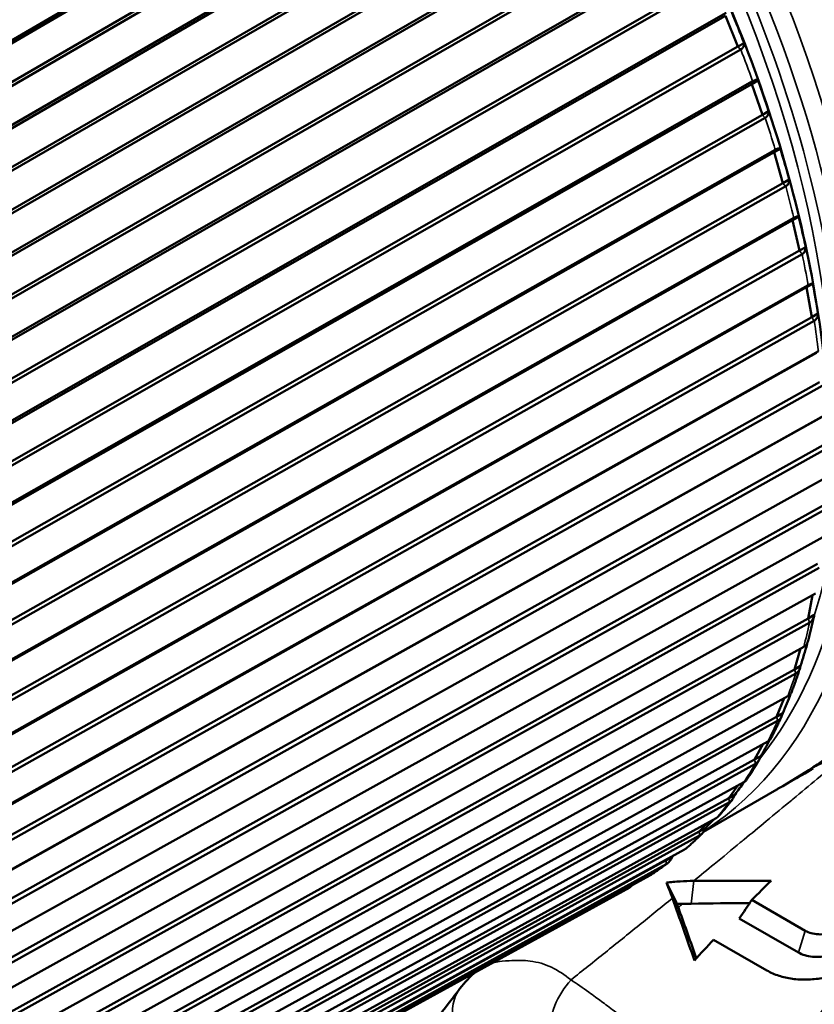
# Model space of a CAD drawing. Header units: millimetres. Extents: x 0 to 1891, y -60 to 594.
# Tile 59 of 118: x 677.08 to 682.95, y 173.2 to 180.47. Entities that reach past the tile are written whole.
import ezdxf

# ---------------------------------------------------------------- set-up
doc = ezdxf.new("R2010")
doc.units = ezdxf.units.MM
doc.layers.add('Sichtbar (ISO)', color=7, linetype='Continuous', lineweight=50)
doc.layers.add('Sichtbar schmal (ISO)', color=7, linetype='Continuous', lineweight=35)

msp = doc.modelspace()

# ---------------------------------------------------------------- linework, layer by layer
at = {"layer": 'Sichtbar (ISO)'}
for p, q in [((676.7838, 180.1835), (681.0919, 182.6913)), ((681.1142, 182.6822), (676.8328, 180.1898)), ((675.3897, 179.0382), (681.2613, 182.4426)), ((675.9189, 179.3742), (681.2586, 182.4703)), ((675.3858, 178.748), (681.3968, 182.2333)), ((681.4194, 182.2218), (675.4408, 178.7554)), ((675.5693, 178.546), (681.5541, 182.0022)), ((675.5376, 178.5006), (681.5549, 181.9755)), ((675.6632, 178.2845), (681.6805, 181.7594)), ((681.7032, 181.7456), (675.7183, 178.2895)), ((675.803, 178.03), (681.8262, 181.4943)), ((675.8367, 178.0742), (681.8273, 181.5198)), ((675.9179, 177.8086), (681.9411, 181.2729)), ((681.9637, 181.2569), (675.973, 177.8114)), ((676.0449, 177.5488), (682.0733, 181.0023)), ((676.0805, 177.5916), (682.0764, 181.0264)), ((676.1483, 177.3236), (682.1767, 180.7771)), ((682.1991, 180.759), (676.2032, 177.3242)), ((676.299, 177.1015), (682.2996, 180.5254)), ((676.2614, 177.0603), (682.2946, 180.5028)), ((682.3859, 180.2753), (682.2946, 180.5028)), ((676.3527, 176.8328), (682.3859, 180.2753)), ((682.4078, 180.2553), (676.4072, 176.8315)), ((682.3859, 180.2753), (682.4322, 180.302)), ((676.4907, 176.6072), (682.4954, 180.0201)), ((682.4886, 179.9993), (682.5349, 180.026)), ((676.4513, 176.5679), (682.4886, 179.9993)), ((682.567, 179.7711), (682.4886, 179.9993)), ((682.567, 179.7711), (682.6133, 179.7978)), ((676.5297, 176.3397), (682.567, 179.7711)), ((682.5885, 179.7492), (676.5837, 176.3364)), ((676.6543, 176.1122), (682.6625, 179.5141)), ((682.6539, 179.4951), (682.7002, 179.5219)), ((676.6131, 176.0748), (682.6539, 179.4951)), ((682.719, 179.2678), (682.6539, 179.4951)), ((682.719, 179.2678), (682.7653, 179.2945)), ((676.6782, 175.8474), (682.719, 179.2678)), ((682.7397, 179.2443), (676.7315, 175.8424)), ((676.7888, 175.6199), (682.7997, 179.0108)), ((682.7894, 178.9938), (682.8357, 179.0205)), ((676.7458, 175.5844), (682.7894, 178.9938)), ((682.8407, 178.7689), (682.7894, 178.9938)), ((682.8407, 178.7689), (682.887, 178.7956)), ((676.7971, 175.3595), (682.8407, 178.7689)), ((682.8606, 178.7438), (676.8496, 175.3529)), ((676.8485, 175.1002), (682.8942, 178.4988)), ((676.8931, 175.1335), (682.9062, 178.5137)), ((682.8942, 178.4988), (682.9405, 178.5255)), ((682.9313, 178.2778), (682.8942, 178.4988)), ((676.8856, 174.8792), (682.9313, 178.2778)), ((682.9313, 178.2778), (682.9776, 178.3045)), ((682.9503, 178.2514), (676.9371, 174.8712)), ((676.9204, 174.6254), (682.9676, 178.0133)), ((676.9666, 174.6564), (682.9811, 178.0261)), ((676.9431, 174.4099), (682.9903, 177.7978)), ((683.0081, 177.7702), (676.9935, 174.4006)), ((677.0087, 174.1919), (683.024, 177.5513)), ((676.961, 174.1632), (683.009, 177.5409)), ((676.9692, 173.9546), (683.0172, 177.3323)), ((683.0337, 177.3037), (677.0184, 173.9444)), ((677.0193, 173.7432), (683.0346, 177.0927)), ((676.9638, 173.5166), (683.0118, 176.8843)), ((683.027, 176.855), (677.0116, 173.5055)), ((676.9981, 173.3132), (683.0128, 176.6533)), ((676.9268, 173.0989), (682.9741, 176.4571)), ((682.9878, 176.4271), (676.9732, 173.0871)), ((676.9454, 172.905), (682.9587, 176.2362)), ((682.9045, 176.0534), (682.9383, 176.2249)), ((676.8585, 172.7042), (682.9045, 176.0534)), ((682.9166, 176.023), (676.9034, 172.692)), ((682.9045, 176.0534), (682.9508, 176.0802)), ((676.8615, 172.5213), (682.8728, 175.8441)), ((682.8034, 175.6761), (682.8494, 175.8312)), ((676.7595, 172.3353), (682.8034, 175.6761)), ((682.8034, 175.6761), (682.8496, 175.7028)), ((682.8138, 175.6455), (676.8026, 172.3228)), ((676.747, 172.1648), (682.7555, 175.4798)), ((682.6714, 175.3277), (682.7278, 175.4646)), ((676.6303, 171.9947), (682.6714, 175.3277)), ((682.6801, 175.2971), (676.6717, 171.9822)), ((682.6714, 175.3277), (682.7177, 175.3544)), ((676.6026, 171.8379), (682.6078, 175.1458)), ((682.5096, 175.0106), (682.5737, 175.1271)), ((676.4718, 171.6847), (682.5096, 175.0106)), ((682.5096, 175.0106), (682.5558, 175.0373)), ((682.5165, 174.9803), (676.5114, 171.6724)), ((682.923, 174.9337), (682.8867, 174.9127)), ((682.9334, 174.9495), (682.9413, 174.9447)), ((676.4294, 171.5428), (682.4306, 174.8443)), ((682.6731, 174.7894), (682.1325, 174.4773)), ((682.3189, 174.727), (682.3861, 174.8199)), ((676.2852, 171.4075), (682.3189, 174.727)), ((682.3189, 174.727), (682.3652, 174.7537)), ((682.324, 174.6971), (676.3229, 171.3956)), ((676.2286, 171.2815), (682.2251, 174.5774)), ((682.1007, 174.4788), (682.1605, 174.542)), ((682.1007, 174.4788), (682.147, 174.5055)), ((676.0717, 171.1649), (682.1007, 174.4788)), ((682.104, 174.4495), (676.1075, 171.1536)), ((682.1028, 174.4601), (682.1028, 174.4601)), ((676.0014, 171.0558), (681.9927, 174.347)), ((681.8565, 174.2676), (681.9028, 174.2944)), ((681.8565, 174.2676), (681.8747, 174.2822)), ((675.8327, 170.9586), (681.8565, 174.2676)), ((681.8579, 174.2392), (675.8666, 170.9481)), ((675.7495, 170.8673), (681.7351, 174.1545)), ((681.5874, 174.0676), (675.6019, 170.7804)), ((682.8838, 173.7477), (682.4898, 173.9752)), ((682.3968, 173.8385), (682.833, 173.5867)), ((682.2069, 173.6813), (682.6009, 173.4538))]:
    msp.add_line(p, q, dxfattribs=at)
for centre, major_axis, ratio, start_param, end_param in [((682.3607, 180.4009), (-0.1723, 0.4305), 0.066106, 4.454405, 4.989398), ((682.5482, 179.897), (-0.148, 0.4319), 0.066575, 4.457942, 4.992935), ((682.7069, 179.3932), (-0.1226, 0.4303), 0.067141, 4.461755, 4.996748), ((682.8355, 178.8931), (-0.0964, 0.4258), 0.067779, 4.465979, 5.000878), ((682.9332, 178.4), (-0.0695, 0.4183), 0.068395, 4.470555, 5.005548), ((682.8486, 175.7715), (-0.0955, -0.3167), 0.064258, 1.371572, 1.887459), ((682.7236, 175.4164), (-0.1218, -0.2915), 0.059644, 1.38148, 1.870417), ((682.5684, 175.0921), (-0.1472, -0.2641), 0.052744, 1.391338, 1.839101), ((681.2249, 181.6032), (-1.7836, -7.3719), 0.708249, 0.597026, 0.694094), ((679.8166, 180.7901), (3.3125, -5.7374), 0.57735, 6.229825, 6.261665), ((681.2968, 181.6447), (-1.3279, -7.3011), 0.717574, 0.525749, 0.557394), ((678.1586, 179.8329), (-4.8875, 4.8043), 0.285131, 3.062728, 3.073316), ((682.3842, 174.8008), (-0.1716, -0.235), 0.04326, 1.40078, 1.791063), ((679.3606, 180.5268), (3.3125, -5.7374), 0.57735, 0, 0.003627), ((682.1722, 174.5445), (-0.1947, -0.2044), 0.031111, 1.408737, 1.708525), ((681.9338, 174.3248), (-0.2165, -0.1725), 0.016697, 1.41417, 1.476038), ((681.8785, 172.9435), (0.2009, -1.3835), 0.184686, 2.398991, 2.537088), ((684.9878, 167.7559), (-4.9907, -8.6656), 0.578868, 4.263974, 4.285251), ((680.8905, 173.419), (-0.2444, 1.3949), 0.815401, 4.919064, 4.934217), ((684.9576, 167.7733), (-5.0085, -8.6553), 0.575664, 4.32952, 4.351355), ((682.553, 173.3885), (-1.25, 2.1651), 0.57735, 1.197169, 1.197225)]:
    msp.add_ellipse(centre, major_axis=major_axis, ratio=ratio, start_param=start_param, end_param=end_param, dxfattribs=at)
for points, knots in [([(684.012, 175.5624), (684.3654, 175.7664), (684.6628, 176.0664), (685.1198, 176.8294), (685.2769, 177.2952), (685.4344, 178.3487), (685.4324, 178.9383), (685.2679, 180.1772), (685.1054, 180.8263), (684.6371, 182.1181), (684.3316, 182.7603), (683.6086, 183.974), (683.1914, 184.5452), (682.2864, 185.5596), (681.7987, 186.0026), (680.8006, 186.7153), (680.2903, 186.9847), (679.298, 187.3198), (678.8159, 187.3858), (678.0142, 187.3106), (677.6815, 187.2073), (677.387, 187.0372)], [2.392671, 2.392671, 2.392671, 2.392671, 2.703364, 2.703364, 3.020414, 3.020414, 3.342538, 3.342538, 3.665012, 3.665012, 3.987054, 3.987054, 4.308934, 4.308934, 4.631029, 4.631029, 4.953554, 4.953554, 5.275355, 5.275355, 5.534263, 5.534263, 5.534263, 5.534263]), ([(683.0347, 176.6063), (683.0929, 177.1597), (683.0683, 177.7688), (682.858, 179.0384), (682.6723, 179.6988), (682.1595, 181.0036), (681.8327, 181.6479), (681.0708, 182.8563), (680.636, 183.4202), (679.7012, 184.4114), (679.2014, 184.8384), (678.3893, 185.3768), (678.082, 185.5463), (677.7773, 185.6801)], [3.064163, 3.064163, 3.064163, 3.064163, 3.386464, 3.386464, 3.708851, 3.708851, 4.030824, 4.030824, 4.352688, 4.352688, 4.674811, 4.674811, 4.868081, 4.868081, 4.868081, 4.868081]), ([(682.4078, 180.2553), (682.4082, 180.2555), (682.4086, 180.2558), (682.409, 180.256), (682.4168, 180.2605), (682.4237, 180.2677), (682.4314, 180.2825), (682.433, 180.2929), (682.4322, 180.302)], [0.14306898, 0.14306898, 0.14306898, 0.14306898, 0.14339331, 0.14339331, 0.14339331, 0.15003491, 0.15003491, 0.15756461, 0.15756461, 0.15756461, 0.15756461]), ([(682.5349, 180.026), (682.5312, 180.0289), (682.5253, 180.0303), (682.5128, 180.0285), (682.5044, 180.0253), (682.4965, 180.0208), (682.4962, 180.0206), (682.4958, 180.0203), (682.4954, 180.0201)], [0.12922201, 0.12922201, 0.12922201, 0.12922201, 0.13675171, 0.13675171, 0.14339331, 0.14339331, 0.14339331, 0.14371765, 0.14371765, 0.14371765, 0.14371765]), ([(682.5885, 179.7492), (682.5888, 179.7495), (682.5892, 179.7497), (682.5896, 179.7499), (682.5974, 179.7544), (682.6044, 179.7618), (682.6123, 179.7772), (682.614, 179.7881), (682.6133, 179.7978)], [0.14306898, 0.14306898, 0.14306898, 0.14306898, 0.14339331, 0.14339331, 0.14339331, 0.15003491, 0.15003491, 0.15756461, 0.15756461, 0.15756461, 0.15756461]), ([(682.7002, 179.5219), (682.6971, 179.5242), (682.6917, 179.5251), (682.6797, 179.5227), (682.6715, 179.5193), (682.6637, 179.5148), (682.6633, 179.5146), (682.6629, 179.5144), (682.6625, 179.5141)], [0.12922201, 0.12922201, 0.12922201, 0.12922201, 0.13675171, 0.13675171, 0.14339331, 0.14339331, 0.14339331, 0.14371765, 0.14371765, 0.14371765, 0.14371765]), ([(682.7397, 179.2443), (682.7401, 179.2445), (682.7405, 179.2447), (682.7409, 179.2449), (682.7487, 179.2494), (682.7557, 179.257), (682.7638, 179.273), (682.7657, 179.2843), (682.7653, 179.2945)], [0.14306898, 0.14306898, 0.14306898, 0.14306898, 0.14339331, 0.14339331, 0.14339331, 0.15003491, 0.15003491, 0.15756461, 0.15756461, 0.15756461, 0.15756461]), ([(682.8357, 179.0205), (682.8331, 179.0223), (682.8282, 179.0227), (682.8168, 179.0196), (682.8087, 179.016), (682.8009, 179.0115), (682.8005, 179.0113), (682.8001, 179.0111), (682.7998, 179.0108)], [0.12922201, 0.12922201, 0.12922201, 0.12922201, 0.13675171, 0.13675171, 0.14339331, 0.14339331, 0.14339331, 0.14371765, 0.14371765, 0.14371765, 0.14371765]), ([(682.8606, 178.7438), (682.861, 178.7441), (682.8614, 178.7443), (682.8618, 178.7445), (682.8696, 178.749), (682.8767, 178.7567), (682.8851, 178.7732), (682.8872, 178.785), (682.887, 178.7956)], [0.14306898, 0.14306898, 0.14306898, 0.14306898, 0.14339331, 0.14339331, 0.14339331, 0.15003491, 0.15003491, 0.15756461, 0.15756461, 0.15756461, 0.15756461]), ([(682.9405, 178.5255), (682.9384, 178.5266), (682.934, 178.5264), (682.9231, 178.5226), (682.9152, 178.5189), (682.9074, 178.5144), (682.907, 178.5141), (682.9066, 178.5139), (682.9062, 178.5137)], [0.12922201, 0.12922201, 0.12922201, 0.12922201, 0.13675171, 0.13675171, 0.14339331, 0.14339331, 0.14339331, 0.14371765, 0.14371765, 0.14371765, 0.14371765]), ([(682.9503, 178.2514), (682.9507, 178.2516), (682.951, 178.2518), (682.9514, 178.252), (682.9593, 178.2566), (682.9664, 178.2644), (682.9751, 178.2813), (682.9775, 178.2935), (682.9776, 178.3045)], [0.14306898, 0.14306898, 0.14306898, 0.14306898, 0.14339331, 0.14339331, 0.14339331, 0.15003491, 0.15003491, 0.15756461, 0.15756461, 0.15756461, 0.15756461]), ([(682.899, 175.8674), (682.9026, 175.8809), (682.9063, 175.8945), (682.9134, 175.9217), (682.9169, 175.9354), (682.9237, 175.9628), (682.9271, 175.9765), (682.9337, 176.0042), (682.937, 176.018), (682.9434, 176.0458), (682.9465, 176.0598), (682.9496, 176.0738)], [2.91308621, 2.91308621, 2.91308621, 2.91308621, 2.92187416, 2.92187416, 2.93066211, 2.93066211, 2.93945005, 2.93945005, 2.948238, 2.948238, 2.95702594, 2.95702594, 2.95702594, 2.95702594]), ([(682.9167, 176.0231), (682.9171, 176.0233), (682.9174, 176.0235), (682.9178, 176.0237), (682.9257, 176.0283), (682.9335, 176.0365), (682.9443, 176.0546), (682.9487, 176.068), (682.9508, 176.0802)], [0.14306898, 0.14306898, 0.14306898, 0.14306898, 0.14339331, 0.14339331, 0.14339331, 0.15003491, 0.15003491, 0.15756461, 0.15756461, 0.15756461, 0.15756461]), ([(682.8989, 175.8674), (682.8981, 175.8647), (682.8961, 175.8615), (682.8889, 175.8544), (682.8818, 175.8493), (682.8739, 175.8448), (682.8736, 175.8446), (682.8732, 175.8443), (682.8728, 175.8441)], [0.1312601, 0.1312601, 0.1312601, 0.1312601, 0.13675171, 0.13675171, 0.14339331, 0.14339331, 0.14339331, 0.14371765, 0.14371765, 0.14371765, 0.14371765]), ([(682.7803, 175.5023), (682.785, 175.5145), (682.7896, 175.5268), (682.7987, 175.5514), (682.8032, 175.5637), (682.8121, 175.5886), (682.8165, 175.601), (682.8251, 175.626), (682.8294, 175.6386), (682.8378, 175.6638), (682.842, 175.6765), (682.8461, 175.6892)], [2.83097887, 2.83097887, 2.83097887, 2.83097887, 2.83954088, 2.83954088, 2.84810289, 2.84810289, 2.85666489, 2.85666489, 2.8652269, 2.8652269, 2.87378891, 2.87378891, 2.87378891, 2.87378891]), ([(682.8139, 175.6456), (682.8143, 175.6458), (682.8147, 175.646), (682.815, 175.6462), (682.8229, 175.6507), (682.8309, 175.659), (682.8423, 175.6772), (682.8471, 175.6906), (682.8496, 175.7028)], [0.14306898, 0.14306898, 0.14306898, 0.14306898, 0.14339331, 0.14339331, 0.14339331, 0.15003491, 0.15003491, 0.15756461, 0.15756461, 0.15756461, 0.15756461]), ([(682.7802, 175.5023), (682.7793, 175.4998), (682.7776, 175.4972), (682.7715, 175.4904), (682.7645, 175.485), (682.7567, 175.4805), (682.7563, 175.4803), (682.7559, 175.48), (682.7555, 175.4798)], [0.13276376, 0.13276376, 0.13276376, 0.13276376, 0.13675171, 0.13675171, 0.14339331, 0.14339331, 0.14339331, 0.14371765, 0.14371765, 0.14371765, 0.14371765]), ([(682.6307, 175.1662), (682.6363, 175.177), (682.6418, 175.188), (682.6527, 175.2099), (682.6582, 175.2209), (682.6689, 175.243), (682.6742, 175.2541), (682.6848, 175.2765), (682.69, 175.2877), (682.7003, 175.3103), (682.7054, 175.3216), (682.7105, 175.333)], [2.74887106, 2.74887106, 2.74887106, 2.74887106, 2.75720443, 2.75720443, 2.7655378, 2.7655378, 2.77387117, 2.77387117, 2.78220454, 2.78220454, 2.79053791, 2.79053791, 2.79053791, 2.79053791]), ([(682.6802, 175.2972), (682.6806, 175.2974), (682.681, 175.2976), (682.6814, 175.2978), (682.6892, 175.3024), (682.6974, 175.3106), (682.7093, 175.3288), (682.7146, 175.3422), (682.7177, 175.3544)], [0.14306898, 0.14306898, 0.14306898, 0.14306898, 0.14339331, 0.14339331, 0.14339331, 0.15003491, 0.15003491, 0.15756461, 0.15756461, 0.15756461, 0.15756461]), ([(682.6306, 175.1662), (682.6298, 175.1645), (682.6287, 175.1629), (682.6237, 175.1566), (682.6168, 175.151), (682.609, 175.1465), (682.6086, 175.1462), (682.6082, 175.146), (682.6078, 175.1458)], [0.134437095, 0.134437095, 0.134437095, 0.134437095, 0.13675171, 0.13675171, 0.143393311, 0.143393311, 0.143393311, 0.143717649, 0.143717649, 0.143717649, 0.143717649]), ([(682.4507, 174.8613), (682.4572, 174.8708), (682.4635, 174.8804), (682.4762, 174.8996), (682.4824, 174.9092), (682.4949, 174.9287), (682.5011, 174.9384), (682.5133, 174.9581), (682.5194, 174.968), (682.5314, 174.9878), (682.5374, 174.9978), (682.5434, 175.0078)], [2.66672809, 2.66672809, 2.66672809, 2.66672809, 2.67484324, 2.67484324, 2.6829584, 2.6829584, 2.69107355, 2.69107355, 2.69918871, 2.69918871, 2.70730386, 2.70730386, 2.70730386, 2.70730386]), ([(682.5166, 174.9803), (682.5169, 174.9805), (682.5173, 174.9807), (682.5177, 174.981), (682.5255, 174.9855), (682.5339, 174.9937), (682.5464, 175.0118), (682.5523, 175.0252), (682.5558, 175.0373)], [0.14306898, 0.14306898, 0.14306898, 0.14306898, 0.14339331, 0.14339331, 0.14339331, 0.15003491, 0.15003491, 0.15756461, 0.15756461, 0.15756461, 0.15756461]), ([(682.4507, 174.8613), (682.4505, 174.861), (682.4503, 174.8607), (682.4464, 174.8554), (682.4396, 174.8495), (682.4317, 174.845), (682.4313, 174.8448), (682.431, 174.8445), (682.4306, 174.8443)], [0.13633092, 0.13633092, 0.13633092, 0.13633092, 0.13675171, 0.13675171, 0.143393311, 0.143393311, 0.143393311, 0.143717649, 0.143717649, 0.143717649, 0.143717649]), ([(682.2413, 174.59), (682.2485, 174.5981), (682.2556, 174.6063), (682.2698, 174.6229), (682.2769, 174.6312), (682.2909, 174.6479), (682.2979, 174.6564), (682.3117, 174.6733), (682.3186, 174.6819), (682.3323, 174.699), (682.3391, 174.7077), (682.3458, 174.7164)], [2.58450607, 2.58450607, 2.58450607, 2.58450607, 2.59243055, 2.59243055, 2.60035503, 2.60035503, 2.6082795, 2.6082795, 2.61620398, 2.61620398, 2.62412846, 2.62412846, 2.62412846, 2.62412846]), ([(682.324, 174.6971), (682.3244, 174.6973), (682.3248, 174.6975), (682.3252, 174.6977), (682.333, 174.7023), (682.3416, 174.7104), (682.3546, 174.7285), (682.361, 174.7417), (682.3652, 174.7537)], [0.14306898, 0.14306898, 0.14306898, 0.14306898, 0.14339331, 0.14339331, 0.14339331, 0.15003491, 0.15003491, 0.15756461, 0.15756461, 0.15756461, 0.15756461]), ([(682.2413, 174.59), (682.2375, 174.5858), (682.2321, 174.5815), (682.2262, 174.5781), (682.2259, 174.5779), (682.2255, 174.5777), (682.2251, 174.5774)], [0.138399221, 0.138399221, 0.138399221, 0.138399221, 0.143393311, 0.143393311, 0.143393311, 0.143717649, 0.143717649, 0.143717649, 0.143717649]), ([(682.104, 174.4495), (682.1044, 174.4497), (682.1048, 174.4499), (682.1051, 174.4501), (682.113, 174.4547), (682.1217, 174.4628), (682.1354, 174.4806), (682.1423, 174.4936), (682.147, 174.5055)], [0.14306898, 0.14306898, 0.14306898, 0.14306898, 0.14339331, 0.14339331, 0.14339331, 0.15003491, 0.15003491, 0.15756461, 0.15756461, 0.15756461, 0.15756461]), ([(682.0035, 174.3544), (682.0114, 174.3613), (682.0193, 174.3681), (682.035, 174.382), (682.0428, 174.389), (682.0583, 174.4031), (682.066, 174.4102), (682.0814, 174.4246), (682.089, 174.4318), (682.1042, 174.4463), (682.1117, 174.4537), (682.1193, 174.4611)], [2.5021574, 2.5021574, 2.5021574, 2.5021574, 2.50993796, 2.50993796, 2.51771853, 2.51771853, 2.5254991, 2.5254991, 2.53327966, 2.53327966, 2.54106023, 2.54106023, 2.54106023, 2.54106023]), ([(682.0034, 174.3545), (682.0006, 174.352), (681.9973, 174.3496), (681.9939, 174.3477), (681.9935, 174.3474), (681.9931, 174.3472), (681.9927, 174.347)], [0.140473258, 0.140473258, 0.140473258, 0.140473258, 0.143393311, 0.143393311, 0.143393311, 0.143717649, 0.143717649, 0.143717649, 0.143717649]), ([(681.8579, 174.2392), (681.8583, 174.2394), (681.8587, 174.2396), (681.859, 174.2398), (681.8669, 174.2444), (681.8758, 174.2524), (681.8901, 174.27), (681.8976, 174.2828), (681.9028, 174.2944)], [0.14306898, 0.14306898, 0.14306898, 0.14306898, 0.14339331, 0.14339331, 0.14339331, 0.15003491, 0.15003491, 0.15756461, 0.15756461, 0.15756461, 0.15756461]), ([(681.7388, 174.1568), (681.7475, 174.1623), (681.7561, 174.1679), (681.7732, 174.1792), (681.7817, 174.1849), (681.7986, 174.1964), (681.8071, 174.2023), (681.8239, 174.214), (681.8323, 174.22), (681.8489, 174.2319), (681.8572, 174.238), (681.8655, 174.2441)], [2.41964087, 2.41964087, 2.41964087, 2.41964087, 2.42734178, 2.42734178, 2.43504268, 2.43504268, 2.44274359, 2.44274359, 2.45044449, 2.45044449, 2.4581454, 2.4581454, 2.4581454, 2.4581454]), ([(681.7388, 174.1568), (681.738, 174.1562), (681.7371, 174.1557), (681.7362, 174.1552), (681.7358, 174.155), (681.7354, 174.1548), (681.7351, 174.1545)], [0.142643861, 0.142643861, 0.142643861, 0.142643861, 0.143393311, 0.143393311, 0.143393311, 0.143717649, 0.143717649, 0.143717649, 0.143717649]), ([(681.5874, 174.0676), (681.5878, 174.0678), (681.5882, 174.0681), (681.5886, 174.0683), (681.5954, 174.0722), (681.6032, 174.0788), (681.6097, 174.0857)], [0.143068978, 0.143068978, 0.143068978, 0.143068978, 0.143393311, 0.143393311, 0.143393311, 0.149187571, 0.149187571, 0.149187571, 0.149187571]), ([(682.06, 174.1154), (682.0265, 174.1151), (681.9933, 174.1139), (681.9261, 174.1098), (681.8921, 174.1067), (681.8585, 174.1029)], [-0.04309185, -0.04309185, -0.04309185, -0.04309185, -0.02195174, -0.02195174, -0.00000133, -0.00000133, -0.00000133, -0.00000133]), ([(681.9781, 173.9462), (681.9712, 173.9462), (681.9642, 173.9461), (681.9504, 173.9459), (681.9435, 173.9458), (681.9367, 173.9456)], [-0.00880451, -0.00880451, -0.00880451, -0.00880451, -0.004396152, -0.004396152, -0.000002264, -0.000002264, -0.000002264, -0.000002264]), ([(681.9367, 173.9456), (681.9377, 173.9428), (681.9388, 173.94), (681.9398, 173.9373), (681.9409, 173.9345), (681.942, 173.9317), (681.943, 173.9288), (681.9441, 173.926), (681.9451, 173.9232), (681.9462, 173.9203)], [0.0001261, 0.0001261, 0.0001261, 0.0001261, 0.3333333, 0.3333333, 0.3333333, 0.6666667, 0.6666667, 0.6666667, 0.9999993, 0.9999993, 0.9999993, 0.9999993]), ([(683.2373, 173.8212), (683.224, 173.8082), (683.2096, 173.7964), (683.1941, 173.7856), (683.1786, 173.7748), (683.1621, 173.7651), (683.1448, 173.7567), (683.1276, 173.7483), (683.1097, 173.7412), (683.0913, 173.7356), (683.073, 173.7299), (683.0544, 173.7258), (683.0357, 173.7233), (683.0171, 173.7208), (682.9985, 173.72), (682.9805, 173.7209), (682.9625, 173.7219), (682.9449, 173.7247), (682.9287, 173.7291), (682.9125, 173.7336), (682.8976, 173.7397), (682.8838, 173.7477)], [0, 0, 0, 0, 0.1428571, 0.1428571, 0.1428571, 0.2857143, 0.2857143, 0.2857143, 0.4285714, 0.4285714, 0.4285714, 0.5714286, 0.5714286, 0.5714286, 0.7142857, 0.7142857, 0.7142857, 0.8571429, 0.8571429, 0.8571429, 1, 1, 1, 1]), ([(683.279, 173.6891), (683.2425, 173.6514), (683.2031, 173.6254), (683.1337, 173.588), (683.094, 173.5729), (683.0258, 173.5575), (682.9843, 173.5508), (682.9174, 173.5572), (682.8989, 173.5607), (682.864, 173.5712), (682.8479, 173.5781), (682.833, 173.5867)], [0.000001, 0.000001, 0.000001, 0.000001, 0.0339176, 0.0339176, 0.0723982, 0.0723982, 0.0985538, 0.0985538, 0.1090104, 0.1090104, 0.1195585, 0.1195585, 0.1195585, 0.1195585]), ([(682.6009, 173.4538), (682.6289, 173.4377), (682.6586, 173.4246), (682.6901, 173.4144), (682.7216, 173.4041), (682.7549, 173.3967), (682.7893, 173.3921), (682.8237, 173.3875), (682.8591, 173.3857), (682.8953, 173.3866), (682.9316, 173.3874), (682.9687, 173.391), (683.0064, 173.3973), (683.0441, 173.4036), (683.0823, 173.4125), (683.1204, 173.424), (683.1584, 173.4355), (683.1962, 173.4496), (683.2341, 173.4663)], [0, 0, 0, 0, 0.166667, 0.166667, 0.166667, 0.333333, 0.333333, 0.333333, 0.5, 0.5, 0.5, 0.666667, 0.666667, 0.666667, 0.833333, 0.833333, 0.833333, 1, 1, 1, 1]), ([(680.0351, 172.933), (680.0581, 172.9593), (680.0719, 172.9753), (680.0998, 173.0109), (680.1139, 173.0299), (680.1751, 173.1138), (680.2362, 173.1934), (680.303, 173.2793), (680.3191, 173.3003), (680.3336, 173.3199)], [0, 0, 0, 0, 0.0343301, 0.0343301, 0.0654089, 0.0654089, 0.1587369, 0.1587369, 0.1905486, 0.1905486, 0.1905486, 0.1905486])]:
    msp.add_open_spline(points, degree=3, knots=knots, dxfattribs=at)
for points in [[(681.9367, 173.9456), (681.9114, 173.9979), (681.8853, 174.0504), (681.8585, 174.1029)], [(682.6312, 174.1161), (682.4403, 174.1173), (682.2499, 174.1171), (682.06, 174.1154)], [(681.9033, 173.9878), (681.9574, 173.836), (682.0115, 173.6827), (682.0655, 173.5281)], [(682.0417, 173.9468), (682.0204, 173.9464), (681.9992, 173.9462), (681.9781, 173.9462)], [(682.4738, 173.9517), (682.3295, 173.951), (682.1854, 173.9494), (682.0417, 173.9468)], [(682.4898, 173.9752), (682.4588, 173.9296), (682.4278, 173.8841), (682.3968, 173.8385)], [(681.9535, 173.9003), (681.9956, 173.7823), (682.0377, 173.6634), (682.0797, 173.5436)], [(680.3336, 173.3199), (680.3679, 173.366), (680.408, 173.4083), (680.4521, 173.4441)]]:
    msp.add_open_spline(points, degree=3, dxfattribs=at)
at = {"layer": 'Sichtbar schmal (ISO)'}
for p, q in [((682.0417, 173.9468), (682.06, 174.1154)), ((681.9535, 173.9003), (681.9033, 173.9878)), ((682.833, 173.5867), (682.8838, 173.7477))]:
    msp.add_line(p, q, dxfattribs=at)
for centre, major_axis, ratio, start_param, end_param in [((680.6995, 181.2998), (3.3125, -5.7374), 0.57735, 0, 3.141593), ((680.9463, 181.4423), (3.2, -5.5426), 0.57735, 0.497864, 2.643729), ((678.7196, 180.1567), (-3.3125, 5.7374), 0.57735, 3.173598, 6.257519), ((678.6488, 180.1159), (-3.2625, 5.6508), 0.57735, 3.362876, 6.067529), ((678.6488, 180.1159), (-3.1875, 5.5209), 0.57735, 3.622442, 5.802913), ((678.6135, 180.0955), (-3.1625, 5.4776), 0.57735, 3.822429, 5.602349), ((678.2916, 179.9096), (-3.3541, 5.8095), 0.57735, 4.408674, 4.44711), ((678.2916, 179.9096), (-3.3541, 5.8095), 0.57735, 4.326001, 4.364437), ((678.2916, 179.9096), (-3.3541, 5.8095), 0.57735, 4.243327, 4.281763), ((678.2916, 179.9096), (-3.3541, 5.8095), 0.57735, 4.160654, 4.19909), ((678.2916, 179.9096), (-3.3541, 5.8095), 0.57735, 4.07798, 4.116416), ((678.2916, 179.9096), (-3.3541, 5.8095), 0.57735, 3.664613, 3.703049), ((678.2916, 179.9096), (-3.3541, 5.8095), 0.57735, 3.58194, 3.620375), ((678.2916, 179.9096), (3.3541, -5.8095), 0.57735, 0.357673, 0.396109), ((678.2916, 179.9096), (3.3541, -5.8095), 0.57735, 0.275, 0.313436), ((678.2916, 179.9096), (3.3541, -5.8095), 0.57735, 0.192326, 0.230762), ((678.2916, 179.9096), (3.3541, -5.8095), 0.57735, 0.109653, 0.148089), ((678.2916, 179.9096), (3.3541, -5.8095), 0.57735, 0.026979, 0.065415), ((681.3149, 173.1474), (-0.22, -0.3554), 0.651518, 4.428952, 5.51879)]:
    msp.add_ellipse(centre, major_axis=major_axis, ratio=ratio, start_param=start_param, end_param=end_param, dxfattribs=at)
for points in [[(682.4078, 180.2553), (682.4004, 180.2619), (682.3934, 180.2687), (682.3859, 180.2753)], [(682.4886, 179.9993), (682.491, 180.0063), (682.493, 180.0131), (682.4954, 180.0201)], [(682.5885, 179.7492), (682.5812, 179.7565), (682.5743, 179.7639), (682.567, 179.7711)], [(682.6539, 179.4951), (682.657, 179.5016), (682.6595, 179.5077), (682.6625, 179.5141)], [(682.7397, 179.2443), (682.7327, 179.252), (682.7261, 179.26), (682.719, 179.2678)], [(682.7894, 178.9938), (682.7931, 178.9996), (682.7962, 179.0051), (682.7998, 179.0108)], [(682.8606, 178.7438), (682.8539, 178.7521), (682.8475, 178.7606), (682.8407, 178.7689)], [(682.8942, 178.4988), (682.8984, 178.5038), (682.9021, 178.5087), (682.9062, 178.5137)], [(682.9503, 178.2514), (682.9439, 178.2601), (682.9378, 178.2691), (682.9313, 178.2778)], [(682.9167, 176.0231), (682.9125, 176.0331), (682.9087, 176.0434), (682.9045, 176.0534)], [(682.8139, 175.6456), (682.8103, 175.6557), (682.807, 175.666), (682.8034, 175.6761)], [(682.6802, 175.2972), (682.6772, 175.3073), (682.6745, 175.3176), (682.6714, 175.3277)], [(682.5166, 174.9803), (682.5141, 174.9903), (682.5121, 175.0006), (682.5096, 175.0106)], [(682.324, 174.6971), (682.3222, 174.707), (682.3208, 174.7171), (682.3189, 174.727)], [(682.104, 174.4495), (682.1028, 174.4592), (682.102, 174.4691), (682.1007, 174.4788)], [(681.8579, 174.2392), (681.8573, 174.2486), (681.8572, 174.2583), (681.8565, 174.2676)], [(681.5874, 174.0676), (681.5874, 174.0696), (681.5875, 174.0715), (681.5875, 174.0735)], [(681.9462, 173.9203), (681.9569, 173.9289), (681.9674, 173.9376), (681.9781, 173.9462)]]:
    msp.add_open_spline(points, degree=3, dxfattribs=at)
for points, knots in [([(682.06, 174.1154), (682.1107, 174.1568), (682.1611, 174.1981), (682.2113, 174.2392), (682.2761, 174.2924), (682.3404, 174.3453), (682.4043, 174.3979), (682.4135, 174.4055), (682.4228, 174.4131), (682.432, 174.4206), (682.4868, 174.4658), (682.5412, 174.5108), (682.5953, 174.5555), (682.6589, 174.6081), (682.7219, 174.6604), (682.7844, 174.7123), (682.7873, 174.7147), (682.7903, 174.7172), (682.7932, 174.7196), (682.8532, 174.7696), (682.9127, 174.8191), (682.9717, 174.8684), (683.029, 174.9162), (683.0858, 174.9638), (683.1422, 175.0109)], [0, 0, 0, 0, 0.134499, 0.134499, 0.134499, 0.3082501, 0.3082501, 0.3082501, 0.3333333, 0.3333333, 0.3333333, 0.4827342, 0.4827342, 0.4827342, 0.65838, 0.65838, 0.65838, 0.6666667, 0.6666667, 0.6666667, 0.8356566, 0.8356566, 0.8356566, 1, 1, 1, 1]), ([(681.1541, 173.3844), (681.2392, 173.4523), (681.3238, 173.52), (681.4077, 173.5874), (681.4916, 173.6547), (681.575, 173.7219), (681.6576, 173.7886), (681.7402, 173.8554), (681.8221, 173.9218), (681.9033, 173.9878)], [0, 0, 0, 0, 0.333333, 0.333333, 0.333333, 0.666667, 0.666667, 0.666667, 1, 1, 1, 1]), ([(680.5697, 173.5086), (680.581, 173.5117), (680.5922, 173.5141), (680.6026, 173.5158), (680.6338, 173.5212), (680.6568, 173.5232), (680.6971, 173.5261), (680.721, 173.5278), (680.7513, 173.5291), (680.784, 173.5281), (680.8063, 173.5275), (680.8297, 173.5259), (680.8524, 173.523), (680.9083, 173.5158), (680.9598, 173.5019), (681.0094, 173.4781), (681.059, 173.4542), (681.107, 173.42), (681.1541, 173.3844)], [0.2777164, 0.2777164, 0.2777164, 0.2777164, 0.3333333, 0.3333333, 0.3333333, 0.5, 0.5, 0.5, 0.5989764, 0.5989764, 0.5989764, 0.6666667, 0.6666667, 0.6666667, 0.8333333, 0.8333333, 0.8333333, 1, 1, 1, 1]), ([(683.2341, 173.4663), (683.2177, 173.4452), (683.2015, 173.4239), (683.1854, 173.4025), (683.1375, 173.339), (683.0907, 173.2743), (683.0449, 173.2085), (683.0361, 173.1957), (683.0272, 173.1829), (683.0184, 173.17), (682.9819, 173.1167), (682.946, 173.0626), (682.9108, 173.0079), (682.8791, 172.9585), (682.848, 172.9086), (682.8174, 172.8581), (682.8059, 172.8389), (682.7944, 172.8197), (682.783, 172.8005), (682.7414, 172.73), (682.7009, 172.6585), (682.6615, 172.586), (682.6516, 172.5678), (682.6417, 172.5495), (682.632, 172.5311)], [0, 0, 0, 0, 0.0733528, 0.0733528, 0.0733528, 0.2911082, 0.2911082, 0.2911082, 0.3333333, 0.3333333, 0.3333333, 0.5086602, 0.5086602, 0.5086602, 0.6666667, 0.6666667, 0.6666667, 0.7264998, 0.7264998, 0.7264998, 0.9450947, 0.9450947, 0.9450947, 1, 1, 1, 1]), ([(681.1541, 173.3844), (681.1971, 173.3559), (681.2405, 173.3256), (681.2847, 173.2938), (681.3011, 173.282), (681.3175, 173.27), (681.3341, 173.2579), (681.3634, 173.2365), (681.393, 173.2145), (681.4231, 173.1922), (681.4564, 173.1674), (681.4903, 173.1423), (681.5249, 173.117), (681.5358, 173.1089), (681.5469, 173.1009), (681.558, 173.0928), (681.5984, 173.0635), (681.6398, 173.0341), (681.6824, 173.0054), (681.6982, 172.9948), (681.7142, 172.9842), (681.7304, 172.9738), (681.7521, 172.9598), (681.7742, 172.9459), (681.7966, 172.9324), (681.8323, 172.9107), (681.8689, 172.8896), (681.9061, 172.8693), (681.9226, 172.8603), (681.9393, 172.8514), (681.9561, 172.8427), (681.979, 172.8308), (682.0022, 172.8192), (682.0255, 172.8078), (682.0718, 172.7852), (682.1185, 172.7636), (682.165, 172.7427), (682.1749, 172.7383), (682.1848, 172.7339), (682.1946, 172.7295), (682.2383, 172.71), (682.2815, 172.691), (682.3238, 172.6725), (682.3586, 172.6572), (682.3929, 172.6422), (682.4261, 172.6274), (682.4464, 172.6183), (682.4663, 172.6094), (682.4858, 172.6005), (682.5371, 172.5771), (682.5858, 172.5542), (682.632, 172.5311)], [0, 0, 0, 0, 0.104297, 0.104297, 0.104297, 0.142857, 0.142857, 0.142857, 0.210683, 0.210683, 0.210683, 0.285714, 0.285714, 0.285714, 0.309596, 0.309596, 0.309596, 0.396385, 0.396385, 0.396385, 0.428571, 0.428571, 0.428571, 0.471771, 0.471771, 0.471771, 0.540761, 0.540761, 0.540761, 0.571429, 0.571429, 0.571429, 0.613347, 0.613347, 0.613347, 0.696599, 0.696599, 0.696599, 0.714286, 0.714286, 0.714286, 0.79258, 0.79258, 0.79258, 0.857143, 0.857143, 0.857143, 0.896593, 0.896593, 0.896593, 1, 1, 1, 1]), ([(680.3336, 173.3199), (680.3063, 173.283), (680.2873, 173.238), (680.2808, 173.1905), (680.2742, 173.1425), (680.2805, 173.0917), (680.2971, 173.0454), (680.3137, 172.999), (680.3405, 172.9571), (680.3714, 172.9226)], [0.2525344, 0.2525344, 0.2525344, 0.2525344, 0.5, 0.5, 0.5, 0.75, 0.75, 0.75, 1, 1, 1, 1])]:
    msp.add_open_spline(points, degree=3, knots=knots, dxfattribs=at)

doc.saveas('drawing.dxf')
